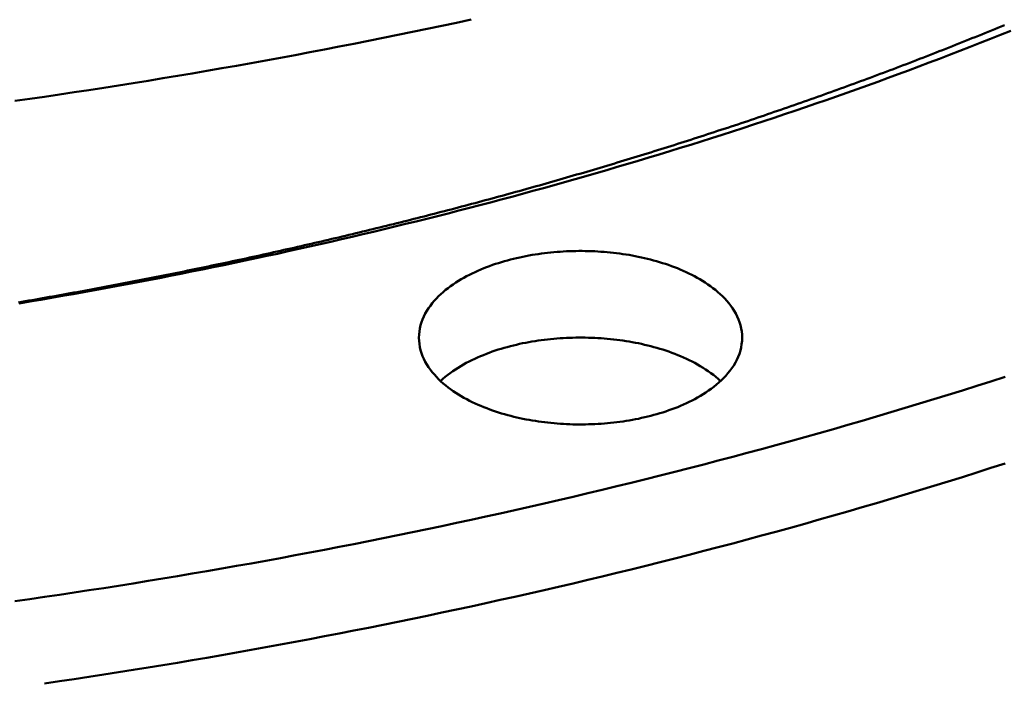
# Model space of a CAD drawing. Header units: millimetres. Extents: x 0 to 841, y 0 to 594.
# Tile 18 of 36: x 373 to 411, y 286 to 312. Entities that reach past the tile are written whole.
import ezdxf

# ---------------------------------------------------------------- set-up
doc = ezdxf.new("R2010")
doc.units = ezdxf.units.MM
doc.layers.add('FINA', color=7, linetype='CONTINUOUS', lineweight=25)
doc.layers.add('VIS', color=7, linetype='CONTINUOUS', lineweight=50)

msp = doc.modelspace()

# ---------------------------------------------------------------- linework, layer by layer
at = {"layer": 'FINA'}
for points in [[(372.654, 308.552), (373.222, 308.633), (373.789, 308.715), (374.356, 308.799), (374.923, 308.884), (375.49, 308.97), (376.057, 309.057), (376.624, 309.146), (377.19, 309.236), (377.756, 309.327), (378.322, 309.42), (378.888, 309.514), (379.453, 309.609), (380.018, 309.706), (380.583, 309.804), (381.148, 309.903), (381.713, 310.004), (382.277, 310.106), (382.841, 310.209), (383.405, 310.313), (383.969, 310.419), (384.532, 310.527), (385.095, 310.635), (385.658, 310.745), (386.22, 310.857), (386.783, 310.969), (387.345, 311.083), (387.906, 311.199), (388.468, 311.315), (389.029, 311.434), (389.59, 311.553), (390.15, 311.674)], [(372.782, 300.823), (372.915, 300.845), (373.048, 300.868), (373.181, 300.891), (373.314, 300.914), (373.447, 300.937), (373.579, 300.961), (373.712, 300.984), (373.845, 301.007), (373.978, 301.031), (374.111, 301.054), (374.244, 301.078), (374.376, 301.102), (374.509, 301.125), (374.642, 301.149), (374.774, 301.173), (374.907, 301.197), (375.04, 301.221), (375.172, 301.246), (375.305, 301.27), (375.438, 301.294), (375.57, 301.319), (375.703, 301.343), (375.836, 301.368), (375.968, 301.393), (376.101, 301.418), (376.233, 301.443), (376.366, 301.468), (376.498, 301.493), (376.631, 301.518), (376.763, 301.543), (376.896, 301.569), (377.028, 301.594), (377.16, 301.62), (377.293, 301.645), (377.425, 301.671), (377.558, 301.697), (377.69, 301.723), (377.822, 301.749), (377.954, 301.775), (378.087, 301.801), (378.219, 301.827), (378.351, 301.854), (378.484, 301.88), (378.616, 301.907), (378.748, 301.933), (378.88, 301.96), (379.012, 301.987), (379.144, 302.014), (379.277, 302.041), (379.409, 302.068), (379.541, 302.095), (379.673, 302.122), (379.805, 302.15), (379.937, 302.177), (380.069, 302.205), (380.201, 302.232), (380.333, 302.26), (380.465, 302.288), (380.597, 302.316), (380.729, 302.344), (380.861, 302.372), (380.993, 302.4), (381.124, 302.428), (381.256, 302.456), (381.388, 302.485), (381.52, 302.513), (381.652, 302.542), (381.783, 302.571), (381.915, 302.599), (382.047, 302.628), (382.179, 302.657), (382.31, 302.686), (382.442, 302.715), (382.574, 302.745), (382.705, 302.774), (382.837, 302.803), (382.968, 302.833), (383.1, 302.863), (383.232, 302.892), (383.363, 302.922), (383.495, 302.952), (383.626, 302.982), (383.758, 303.012), (383.889, 303.042), (384.02, 303.072), (384.152, 303.103), (384.283, 303.133), (384.414, 303.164), (384.546, 303.194), (384.677, 303.225), (384.808, 303.256), (384.94, 303.287), (385.071, 303.318), (385.202, 303.349), (385.333, 303.38), (385.465, 303.411), (385.596, 303.443), (385.727, 303.474), (385.858, 303.506), (385.989, 303.537), (386.12, 303.569), (386.251, 303.601), (386.382, 303.633), (386.513, 303.665), (386.644, 303.697), (386.775, 303.729), (386.906, 303.762), (387.037, 303.794), (387.168, 303.826), (387.299, 303.859), (387.429, 303.892), (387.56, 303.925), (387.691, 303.957), (387.822, 303.99), (387.953, 304.023), (388.083, 304.057), (388.214, 304.09), (388.345, 304.123), (388.475, 304.157), (388.606, 304.19), (388.737, 304.224), (388.867, 304.258), (388.998, 304.291), (389.128, 304.325), (389.259, 304.359), (389.389, 304.393), (389.52, 304.428), (389.65, 304.462), (389.78, 304.496), (389.911, 304.531), (390.041, 304.565), (390.171, 304.6), (390.302, 304.635), (390.432, 304.67), (390.562, 304.705), (390.692, 304.74), (390.823, 304.775), (390.953, 304.81), (391.083, 304.846), (391.213, 304.881), (391.343, 304.917), (391.473, 304.952), (391.603, 304.988), (391.733, 305.024), (391.863, 305.06), (391.993, 305.096), (392.123, 305.132), (392.253, 305.168), (392.383, 305.205), (392.513, 305.241), (392.642, 305.278), (392.772, 305.314), (392.902, 305.351), (393.032, 305.388), (393.161, 305.425), (393.291, 305.462), (393.421, 305.499), (393.55, 305.536), (393.68, 305.573), (393.81, 305.611), (393.939, 305.648), (394.069, 305.686), (394.198, 305.724), (394.327, 305.761), (394.457, 305.799), (394.586, 305.837), (394.716, 305.875), (394.845, 305.914), (394.974, 305.952), (395.104, 305.99), (395.233, 306.029), (395.362, 306.068), (395.491, 306.106), (395.62, 306.145), (395.749, 306.184), (395.879, 306.223), (396.008, 306.262), (396.137, 306.301), (396.266, 306.341), (396.395, 306.38), (396.523, 306.42), (396.652, 306.459), (396.781, 306.499), (396.91, 306.539), (397.039, 306.579), (397.168, 306.619), (397.296, 306.659), (397.425, 306.699), (397.554, 306.739), (397.682, 306.78), (397.811, 306.82), (397.94, 306.861), (398.068, 306.902), (398.197, 306.943), (398.325, 306.984), (398.454, 307.025), (398.582, 307.066), (398.71, 307.107), (398.839, 307.148), (398.967, 307.19), (399.095, 307.232), (399.224, 307.273), (399.352, 307.315), (399.48, 307.357), (399.608, 307.399), (399.736, 307.441), (399.864, 307.483), (399.993, 307.525), (400.121, 307.568), (400.249, 307.61), (400.376, 307.653), (400.504, 307.696), (400.632, 307.739), (400.76, 307.781), (400.888, 307.824), (401.016, 307.868), (401.143, 307.911), (401.271, 307.954), (401.399, 307.998), (401.526, 308.041), (401.654, 308.085), (401.782, 308.129), (401.909, 308.173), (402.036, 308.217), (402.164, 308.261), (402.291, 308.305), (402.419, 308.349), (402.546, 308.394), (402.673, 308.438), (402.801, 308.483), (402.928, 308.527), (403.055, 308.572), (403.182, 308.617), (403.309, 308.662), (403.436, 308.708), (403.563, 308.753), (403.69, 308.798), (403.817, 308.844), (403.944, 308.889), (404.071, 308.935), (404.198, 308.981), (404.325, 309.027), (404.451, 309.073), (404.578, 309.119), (404.705, 309.165), (404.831, 309.212), (404.958, 309.258), (405.085, 309.305), (405.211, 309.351), (405.338, 309.398), (405.464, 309.445), (405.59, 309.492), (405.717, 309.539), (405.843, 309.586), (405.969, 309.634), (406.096, 309.681), (406.222, 309.729), (406.348, 309.777), (406.474, 309.824), (406.6, 309.872), (406.726, 309.92), (406.852, 309.968), (406.978, 310.017), (407.104, 310.065), (407.23, 310.113), (407.355, 310.162), (407.481, 310.211), (407.607, 310.26), (407.733, 310.308), (407.858, 310.358), (407.984, 310.407), (408.109, 310.456), (408.235, 310.505), (408.36, 310.555), (408.486, 310.604), (408.611, 310.654), (408.736, 310.704), (408.862, 310.754), (408.987, 310.804), (409.112, 310.854), (409.237, 310.904), (409.362, 310.955), (409.487, 311.005), (409.612, 311.056), (409.737, 311.107), (409.862, 311.158), (409.987, 311.209), (410.112, 311.26), (410.237, 311.311), (410.361, 311.362), (410.486, 311.414), (410.61, 311.465)], [(372.812, 300.786), (373.226, 300.855), (373.641, 300.926), (374.055, 300.997), (374.47, 301.07), (374.884, 301.143), (375.298, 301.217), (375.712, 301.292), (376.125, 301.367), (376.539, 301.444), (376.952, 301.521), (377.365, 301.599), (377.778, 301.678), (378.191, 301.758), (378.604, 301.838), (379.017, 301.92), (379.429, 302.002), (379.841, 302.085), (380.253, 302.17), (380.665, 302.254), (381.077, 302.34), (381.488, 302.427), (381.9, 302.514), (382.311, 302.603), (382.722, 302.692), (383.133, 302.782), (383.543, 302.873), (383.954, 302.965), (384.364, 303.057), (384.774, 303.151), (385.184, 303.245), (385.593, 303.341), (386.003, 303.437), (386.412, 303.534), (386.821, 303.632), (387.229, 303.731), (387.638, 303.831), (388.046, 303.931), (388.454, 304.033), (388.862, 304.136), (389.27, 304.239), (389.677, 304.343), (390.084, 304.448), (390.491, 304.554), (390.898, 304.661), (391.304, 304.769), (391.711, 304.878), (392.117, 304.988), (392.522, 305.099), (392.928, 305.21), (393.333, 305.323), (393.738, 305.436), (394.143, 305.551), (394.547, 305.666), (394.951, 305.782), (395.355, 305.9), (395.759, 306.018), (396.162, 306.137), (396.565, 306.257), (396.968, 306.378), (397.37, 306.5), (397.772, 306.623), (398.174, 306.747), (398.576, 306.872), (398.977, 306.998), (399.378, 307.125), (399.779, 307.252), (400.179, 307.381), (400.579, 307.511), (400.979, 307.642), (401.378, 307.774), (401.777, 307.906), (402.176, 308.04), (402.574, 308.175), (402.972, 308.311), (403.37, 308.448), (403.767, 308.586), (404.164, 308.724), (404.56, 308.864), (404.957, 309.005), (405.353, 309.147), (405.748, 309.29), (406.143, 309.434), (406.538, 309.579), (406.932, 309.725), (407.326, 309.872), (407.72, 310.021), (408.113, 310.17), (408.506, 310.32), (408.898, 310.472), (409.29, 310.624), (409.681, 310.778), (410.072, 310.932), (410.463, 311.088), (410.853, 311.245)], [(388.15, 299.467), (388.154, 299.588), (388.166, 299.708), (388.186, 299.826), (388.214, 299.944), (388.249, 300.059), (388.291, 300.172), (388.339, 300.282), (388.393, 300.39), (388.453, 300.495), (388.518, 300.596), (388.587, 300.695), (388.661, 300.79), (388.739, 300.882), (388.82, 300.971), (388.904, 301.058), (388.991, 301.141), (389.081, 301.221), (389.173, 301.299), (389.268, 301.373), (389.364, 301.445), (389.463, 301.515), (389.563, 301.582), (389.665, 301.647), (389.768, 301.709), (389.872, 301.769), (389.978, 301.827), (390.085, 301.883), (390.193, 301.936), (390.302, 301.988), (390.411, 302.037), (390.522, 302.085), (390.633, 302.131), (390.746, 302.175), (390.858, 302.217), (390.972, 302.258), (391.086, 302.297), (391.201, 302.334), (391.316, 302.37), (391.431, 302.403), (391.548, 302.436), (391.664, 302.467), (391.781, 302.496), (391.898, 302.524), (392.016, 302.55), (392.134, 302.575), (392.252, 302.599), (392.37, 302.621), (392.489, 302.642), (392.608, 302.661), (392.727, 302.679), (392.846, 302.696), (392.966, 302.711), (393.086, 302.725), (393.206, 302.738), (393.325, 302.749), (393.446, 302.76), (393.566, 302.768), (393.686, 302.776), (393.806, 302.782), (393.927, 302.787), (394.047, 302.791), (394.168, 302.794), (394.288, 302.795), (394.409, 302.795), (394.529, 302.794), (394.65, 302.791), (394.77, 302.787), (394.891, 302.782), (395.011, 302.776), (395.131, 302.768), (395.251, 302.76), (395.371, 302.749), (395.491, 302.738), (395.611, 302.725), (395.731, 302.711), (395.851, 302.696), (395.97, 302.679), (396.089, 302.661), (396.208, 302.642), (396.327, 302.621), (396.445, 302.599), (396.563, 302.575), (396.681, 302.55), (396.799, 302.524), (396.916, 302.496), (397.033, 302.467), (397.149, 302.436), (397.265, 302.403), (397.381, 302.37), (397.496, 302.334), (397.611, 302.297), (397.725, 302.258), (397.838, 302.217), (397.951, 302.175), (398.063, 302.131), (398.175, 302.085), (398.286, 302.037), (398.395, 301.988), (398.504, 301.936), (398.612, 301.883), (398.719, 301.827), (398.825, 301.769), (398.929, 301.709), (399.032, 301.647), (399.134, 301.582), (399.234, 301.515), (399.333, 301.445), (399.429, 301.373), (399.524, 301.299), (399.616, 301.221), (399.706, 301.141), (399.793, 301.058), (399.877, 300.971), (399.958, 300.882), (400.036, 300.79), (400.11, 300.695), (400.179, 300.596), (400.244, 300.495), (400.304, 300.39), (400.358, 300.282), (400.406, 300.172), (400.448, 300.059), (400.483, 299.944), (400.511, 299.826), (400.531, 299.708), (400.543, 299.588), (400.547, 299.467)], [(398.731, 297.114), (398.624, 297.058), (398.517, 297.004), (398.408, 296.952), (398.298, 296.902), (398.187, 296.854), (398.076, 296.808), (397.963, 296.764), (397.85, 296.721), (397.737, 296.681), (397.623, 296.642), (397.508, 296.604), (397.393, 296.568), (397.277, 296.534), (397.161, 296.502), (397.044, 296.471), (396.927, 296.441), (396.81, 296.413), (396.692, 296.387), (396.574, 296.361), (396.456, 296.338), (396.337, 296.315), (396.219, 296.295), (396.1, 296.275), (395.98, 296.257), (395.861, 296.24), (395.741, 296.225), (395.621, 296.21), (395.501, 296.198), (395.381, 296.186), (395.261, 296.176), (395.141, 296.167), (395.02, 296.159), (394.9, 296.153), (394.779, 296.147), (394.659, 296.144), (394.538, 296.141), (394.418, 296.14), (394.297, 296.14), (394.176, 296.141), (394.056, 296.143), (393.935, 296.147), (393.814, 296.152), (393.694, 296.158), (393.574, 296.166), (393.453, 296.174), (393.333, 296.184), (393.213, 296.196), (393.093, 296.208), (392.973, 296.222), (392.853, 296.238), (392.734, 296.254), (392.615, 296.272), (392.495, 296.292), (392.377, 296.312), (392.258, 296.334), (392.14, 296.358), (392.022, 296.383), (391.904, 296.409), (391.787, 296.437), (391.669, 296.466), (391.553, 296.497), (391.437, 296.53), (391.321, 296.563), (391.206, 296.599), (391.091, 296.636), (390.977, 296.675), (390.863, 296.715), (390.75, 296.758), (390.638, 296.802), (390.526, 296.848), (390.415, 296.895), (390.305, 296.945), (390.196, 296.997), (390.088, 297.05), (389.981, 297.106), (389.875, 297.164), (389.771, 297.224), (389.667, 297.286), (389.565, 297.351), (389.465, 297.418), (389.366, 297.487), (389.27, 297.56), (389.175, 297.634), (389.083, 297.712), (388.993, 297.792), (388.905, 297.875), (388.821, 297.962), (388.74, 298.051), (388.662, 298.143), (388.588, 298.239), (388.519, 298.337), (388.454, 298.439), (388.394, 298.544), (388.339, 298.651), (388.291, 298.762), (388.249, 298.875), (388.214, 298.99), (388.187, 299.108), (388.166, 299.227), (388.154, 299.347), (388.15, 299.467)], [(388.978, 297.806), (389.067, 297.887), (389.16, 297.965), (389.254, 298.041), (389.351, 298.113), (389.449, 298.184), (389.549, 298.251), (389.651, 298.316), (389.754, 298.379), (389.859, 298.44), (389.965, 298.498), (390.072, 298.554), (390.18, 298.608), (390.289, 298.66), (390.4, 298.71), (390.51, 298.758), (390.622, 298.804), (390.735, 298.849), (390.848, 298.891), (390.962, 298.932), (391.076, 298.971), (391.191, 299.009), (391.306, 299.045), (391.422, 299.079), (391.539, 299.111), (391.656, 299.143), (391.773, 299.172), (391.89, 299.2), (392.008, 299.227), (392.127, 299.252), (392.245, 299.276), (392.364, 299.298), (392.483, 299.319), (392.602, 299.338), (392.722, 299.356), (392.842, 299.373), (392.962, 299.389), (393.082, 299.403), (393.202, 299.416), (393.322, 299.427), (393.443, 299.437), (393.563, 299.446), (393.684, 299.454), (393.805, 299.46), (393.925, 299.465), (394.046, 299.469), (394.167, 299.472), (394.288, 299.473), (394.409, 299.473), (394.53, 299.472), (394.651, 299.469), (394.772, 299.465), (394.892, 299.46), (395.013, 299.454), (395.134, 299.446), (395.254, 299.437), (395.375, 299.427), (395.495, 299.416), (395.615, 299.403), (395.735, 299.389), (395.855, 299.373), (395.975, 299.356), (396.095, 299.338), (396.214, 299.319), (396.333, 299.298), (396.452, 299.276), (396.57, 299.252), (396.689, 299.227), (396.807, 299.2), (396.924, 299.172), (397.041, 299.143), (397.158, 299.111), (397.275, 299.079), (397.391, 299.045), (397.506, 299.009), (397.621, 298.971), (397.735, 298.932), (397.849, 298.891), (397.962, 298.849), (398.075, 298.804), (398.187, 298.758), (398.297, 298.71), (398.408, 298.66), (398.517, 298.608), (398.625, 298.554), (398.732, 298.498), (398.838, 298.44), (398.942, 298.379), (399.046, 298.316), (399.148, 298.251), (399.248, 298.184), (399.346, 298.113), (399.443, 298.041), (399.537, 297.965), (399.63, 297.887), (399.719, 297.806)], [(400.547, 299.467), (400.542, 299.343), (400.529, 299.218), (400.508, 299.096), (400.478, 298.974), (400.441, 298.855), (400.396, 298.739), (400.345, 298.625), (400.287, 298.515), (400.224, 298.407), (400.155, 298.303), (400.081, 298.202), (400.003, 298.105), (399.922, 298.011), (399.836, 297.92), (399.747, 297.832), (399.655, 297.748), (399.561, 297.666), (399.464, 297.588), (399.365, 297.512), (399.263, 297.44), (399.16, 297.369), (399.055, 297.302), (398.949, 297.237), (398.841, 297.174), (398.731, 297.114)], [(372.654, 289.358), (373.222, 289.439), (373.789, 289.521), (374.356, 289.605), (374.923, 289.69), (375.49, 289.776), (376.057, 289.863), (376.624, 289.952), (377.19, 290.042), (377.756, 290.133), (378.322, 290.226), (378.888, 290.32), (379.453, 290.415), (380.018, 290.512), (380.583, 290.61), (381.148, 290.709), (381.713, 290.81), (382.277, 290.912), (382.841, 291.015), (383.405, 291.119), (383.969, 291.225), (384.532, 291.333), (385.095, 291.441), (385.658, 291.551), (386.22, 291.663), (386.783, 291.775), (387.345, 291.889), (387.906, 292.005), (388.468, 292.121), (389.029, 292.24), (389.59, 292.359), (390.15, 292.48), (390.71, 292.602), (391.27, 292.726), (391.83, 292.851), (392.389, 292.978), (392.948, 293.105), (393.507, 293.235), (394.065, 293.365), (394.623, 293.498), (395.181, 293.631), (395.738, 293.766), (396.295, 293.902), (396.852, 294.04), (397.408, 294.18), (397.964, 294.32), (398.52, 294.462), (399.075, 294.606), (399.63, 294.751), (400.184, 294.898), (400.738, 295.045), (401.292, 295.195), (401.845, 295.346), (402.398, 295.498), (402.95, 295.652), (403.502, 295.808), (404.054, 295.964), (404.605, 296.123), (405.156, 296.283), (405.706, 296.444), (406.256, 296.607), (406.805, 296.772), (407.354, 296.938), (407.902, 297.105), (408.45, 297.274), (408.998, 297.445), (409.545, 297.617), (410.091, 297.791), (410.637, 297.966)], [(373.789, 286.199), (374.356, 286.283), (374.923, 286.368), (375.49, 286.454), (376.057, 286.541), (376.624, 286.63), (377.19, 286.72), (377.756, 286.811), (378.322, 286.904), (378.888, 286.998), (379.453, 287.093), (380.018, 287.19), (380.583, 287.288), (381.148, 287.387), (381.713, 287.488), (382.277, 287.59), (382.841, 287.693), (383.405, 287.797), (383.969, 287.903), (384.532, 288.011), (385.095, 288.119), (385.658, 288.229), (386.22, 288.34), (386.783, 288.453), (387.345, 288.567), (387.906, 288.683), (388.468, 288.799), (389.029, 288.918), (389.59, 289.037), (390.15, 289.158), (390.71, 289.28), (391.27, 289.404), (391.83, 289.529), (392.389, 289.656), (392.948, 289.783), (393.507, 289.913), (394.065, 290.043), (394.623, 290.176), (395.181, 290.309), (395.738, 290.444), (396.295, 290.58), (396.852, 290.718), (397.408, 290.857), (397.964, 290.998), (398.52, 291.14), (399.075, 291.284), (399.63, 291.429), (400.184, 291.575), (400.738, 291.723), (401.292, 291.873), (401.845, 292.024), (402.398, 292.176), (402.95, 292.33), (403.502, 292.486), (404.054, 292.642), (404.605, 292.801), (405.156, 292.961), (405.706, 293.122), (406.256, 293.285), (406.805, 293.45), (407.354, 293.616), (407.902, 293.783), (408.45, 293.952), (408.998, 294.123), (409.545, 294.295), (410.091, 294.469), (410.637, 294.644)]]:
    msp.add_lwpolyline(points, dxfattribs=at)
at = {"layer": 'VIS'}
for points in [[(372.654, 308.552), (373.222, 308.633), (373.789, 308.715), (374.356, 308.799), (374.923, 308.884), (375.49, 308.97), (376.057, 309.057), (376.624, 309.146), (377.19, 309.236), (377.756, 309.327), (378.322, 309.42), (378.888, 309.514), (379.453, 309.609), (380.018, 309.706), (380.583, 309.804), (381.148, 309.903), (381.713, 310.004), (382.277, 310.106), (382.841, 310.209), (383.405, 310.313), (383.969, 310.419), (384.532, 310.527), (385.095, 310.635), (385.658, 310.745), (386.22, 310.857), (386.783, 310.969), (387.345, 311.083), (387.906, 311.199), (388.468, 311.315), (389.029, 311.434), (389.59, 311.553), (390.15, 311.674)], [(372.782, 300.823), (372.915, 300.845), (373.048, 300.868), (373.181, 300.891), (373.314, 300.914), (373.447, 300.937), (373.579, 300.961), (373.712, 300.984), (373.845, 301.007), (373.978, 301.031), (374.111, 301.054), (374.244, 301.078), (374.376, 301.102), (374.509, 301.125), (374.642, 301.149), (374.774, 301.173), (374.907, 301.197), (375.04, 301.221), (375.172, 301.246), (375.305, 301.27), (375.438, 301.294), (375.57, 301.319), (375.703, 301.343), (375.836, 301.368), (375.968, 301.393), (376.101, 301.418), (376.233, 301.443), (376.366, 301.468), (376.498, 301.493), (376.631, 301.518), (376.763, 301.543), (376.896, 301.569), (377.028, 301.594), (377.16, 301.62), (377.293, 301.645), (377.425, 301.671), (377.558, 301.697), (377.69, 301.723), (377.822, 301.749), (377.954, 301.775), (378.087, 301.801), (378.219, 301.827), (378.351, 301.854), (378.484, 301.88), (378.616, 301.907), (378.748, 301.933), (378.88, 301.96), (379.012, 301.987), (379.144, 302.014), (379.277, 302.041), (379.409, 302.068), (379.541, 302.095), (379.673, 302.122), (379.805, 302.15), (379.937, 302.177), (380.069, 302.205), (380.201, 302.232), (380.333, 302.26), (380.465, 302.288), (380.597, 302.316), (380.729, 302.344), (380.861, 302.372), (380.993, 302.4), (381.124, 302.428), (381.256, 302.456), (381.388, 302.485), (381.52, 302.513), (381.652, 302.542), (381.783, 302.571), (381.915, 302.599), (382.047, 302.628), (382.179, 302.657), (382.31, 302.686), (382.442, 302.715), (382.574, 302.745), (382.705, 302.774), (382.837, 302.803), (382.968, 302.833), (383.1, 302.863), (383.232, 302.892), (383.363, 302.922), (383.495, 302.952), (383.626, 302.982), (383.758, 303.012), (383.889, 303.042), (384.02, 303.072), (384.152, 303.103), (384.283, 303.133), (384.414, 303.164), (384.546, 303.194), (384.677, 303.225), (384.808, 303.256), (384.94, 303.287), (385.071, 303.318), (385.202, 303.349), (385.333, 303.38), (385.465, 303.411), (385.596, 303.443), (385.727, 303.474), (385.858, 303.506), (385.989, 303.537), (386.12, 303.569), (386.251, 303.601), (386.382, 303.633), (386.513, 303.665), (386.644, 303.697), (386.775, 303.729), (386.906, 303.762), (387.037, 303.794), (387.168, 303.826), (387.299, 303.859), (387.429, 303.892), (387.56, 303.925), (387.691, 303.957), (387.822, 303.99), (387.953, 304.023), (388.083, 304.057), (388.214, 304.09), (388.345, 304.123), (388.475, 304.157), (388.606, 304.19), (388.737, 304.224), (388.867, 304.258), (388.998, 304.291), (389.128, 304.325), (389.259, 304.359), (389.389, 304.393), (389.52, 304.428), (389.65, 304.462), (389.78, 304.496), (389.911, 304.531), (390.041, 304.565), (390.171, 304.6), (390.302, 304.635), (390.432, 304.67), (390.562, 304.705), (390.692, 304.74), (390.823, 304.775), (390.953, 304.81), (391.083, 304.846), (391.213, 304.881), (391.343, 304.917), (391.473, 304.952), (391.603, 304.988), (391.733, 305.024), (391.863, 305.06), (391.993, 305.096), (392.123, 305.132), (392.253, 305.168), (392.383, 305.205), (392.513, 305.241), (392.642, 305.278), (392.772, 305.314), (392.902, 305.351), (393.032, 305.388), (393.161, 305.425), (393.291, 305.462), (393.421, 305.499), (393.55, 305.536), (393.68, 305.573), (393.81, 305.611), (393.939, 305.648), (394.069, 305.686), (394.198, 305.724), (394.327, 305.761), (394.457, 305.799), (394.586, 305.837), (394.716, 305.875), (394.845, 305.914), (394.974, 305.952), (395.104, 305.99), (395.233, 306.029), (395.362, 306.068), (395.491, 306.106), (395.62, 306.145), (395.749, 306.184), (395.879, 306.223), (396.008, 306.262), (396.137, 306.301), (396.266, 306.341), (396.395, 306.38), (396.523, 306.42), (396.652, 306.459), (396.781, 306.499), (396.91, 306.539), (397.039, 306.579), (397.168, 306.619), (397.296, 306.659), (397.425, 306.699), (397.554, 306.739), (397.682, 306.78), (397.811, 306.82), (397.94, 306.861), (398.068, 306.902), (398.197, 306.943), (398.325, 306.984), (398.454, 307.025), (398.582, 307.066), (398.71, 307.107), (398.839, 307.148), (398.967, 307.19), (399.095, 307.232), (399.224, 307.273), (399.352, 307.315), (399.48, 307.357), (399.608, 307.399), (399.736, 307.441), (399.864, 307.483), (399.993, 307.525), (400.121, 307.568), (400.249, 307.61), (400.376, 307.653), (400.504, 307.696), (400.632, 307.739), (400.76, 307.781), (400.888, 307.824), (401.016, 307.868), (401.143, 307.911), (401.271, 307.954), (401.399, 307.998), (401.526, 308.041), (401.654, 308.085), (401.782, 308.129), (401.909, 308.173), (402.036, 308.217), (402.164, 308.261), (402.291, 308.305), (402.419, 308.349), (402.546, 308.394), (402.673, 308.438), (402.801, 308.483), (402.928, 308.527), (403.055, 308.572), (403.182, 308.617), (403.309, 308.662), (403.436, 308.708), (403.563, 308.753), (403.69, 308.798), (403.817, 308.844), (403.944, 308.889), (404.071, 308.935), (404.198, 308.981), (404.325, 309.027), (404.451, 309.073), (404.578, 309.119), (404.705, 309.165), (404.831, 309.212), (404.958, 309.258), (405.085, 309.305), (405.211, 309.351), (405.338, 309.398), (405.464, 309.445), (405.59, 309.492), (405.717, 309.539), (405.843, 309.586), (405.969, 309.634), (406.096, 309.681), (406.222, 309.729), (406.348, 309.777), (406.474, 309.824), (406.6, 309.872), (406.726, 309.92), (406.852, 309.968), (406.978, 310.017), (407.104, 310.065), (407.23, 310.113), (407.355, 310.162), (407.481, 310.211), (407.607, 310.26), (407.733, 310.308), (407.858, 310.358), (407.984, 310.407), (408.109, 310.456), (408.235, 310.505), (408.36, 310.555), (408.486, 310.604), (408.611, 310.654), (408.736, 310.704), (408.862, 310.754), (408.987, 310.804), (409.112, 310.854), (409.237, 310.904), (409.362, 310.955), (409.487, 311.005), (409.612, 311.056), (409.737, 311.107), (409.862, 311.158), (409.987, 311.209), (410.112, 311.26), (410.237, 311.311), (410.361, 311.362), (410.486, 311.414), (410.61, 311.465)], [(372.812, 300.786), (373.226, 300.855), (373.641, 300.926), (374.055, 300.997), (374.47, 301.07), (374.884, 301.143), (375.298, 301.217), (375.712, 301.292), (376.125, 301.367), (376.539, 301.444), (376.952, 301.521), (377.365, 301.599), (377.778, 301.678), (378.191, 301.758), (378.604, 301.838), (379.017, 301.92), (379.429, 302.002), (379.841, 302.085), (380.253, 302.17), (380.665, 302.254), (381.077, 302.34), (381.488, 302.427), (381.9, 302.514), (382.311, 302.603), (382.722, 302.692), (383.133, 302.782), (383.543, 302.873), (383.954, 302.965), (384.364, 303.057), (384.774, 303.151), (385.184, 303.245), (385.593, 303.341), (386.003, 303.437), (386.412, 303.534), (386.821, 303.632), (387.229, 303.731), (387.638, 303.831), (388.046, 303.931), (388.454, 304.033), (388.862, 304.136), (389.27, 304.239), (389.677, 304.343), (390.084, 304.448), (390.491, 304.554), (390.898, 304.661), (391.304, 304.769), (391.711, 304.878), (392.117, 304.988), (392.522, 305.099), (392.928, 305.21), (393.333, 305.323), (393.738, 305.436), (394.143, 305.551), (394.547, 305.666), (394.951, 305.782), (395.355, 305.9), (395.759, 306.018), (396.162, 306.137), (396.565, 306.257), (396.968, 306.378), (397.37, 306.5), (397.772, 306.623), (398.174, 306.747), (398.576, 306.872), (398.977, 306.998), (399.378, 307.125), (399.779, 307.252), (400.179, 307.381), (400.579, 307.511), (400.979, 307.642), (401.378, 307.774), (401.777, 307.906), (402.176, 308.04), (402.574, 308.175), (402.972, 308.311), (403.37, 308.448), (403.767, 308.586), (404.164, 308.724), (404.56, 308.864), (404.957, 309.005), (405.353, 309.147), (405.748, 309.29), (406.143, 309.434), (406.538, 309.579), (406.932, 309.725), (407.326, 309.872), (407.72, 310.021), (408.113, 310.17), (408.506, 310.32), (408.898, 310.472), (409.29, 310.624), (409.681, 310.778), (410.072, 310.932), (410.463, 311.088), (410.853, 311.245)], [(388.15, 299.467), (388.154, 299.588), (388.166, 299.708), (388.186, 299.826), (388.214, 299.944), (388.249, 300.059), (388.291, 300.172), (388.339, 300.282), (388.393, 300.39), (388.453, 300.495), (388.518, 300.596), (388.587, 300.695), (388.661, 300.79), (388.739, 300.882), (388.82, 300.971), (388.904, 301.058), (388.991, 301.141), (389.081, 301.221), (389.173, 301.299), (389.268, 301.373), (389.364, 301.445), (389.463, 301.515), (389.563, 301.582), (389.665, 301.647), (389.768, 301.709), (389.872, 301.769), (389.978, 301.827), (390.085, 301.883), (390.193, 301.936), (390.302, 301.988), (390.411, 302.037), (390.522, 302.085), (390.633, 302.131), (390.746, 302.175), (390.858, 302.217), (390.972, 302.258), (391.086, 302.297), (391.201, 302.334), (391.316, 302.37), (391.431, 302.403), (391.548, 302.436), (391.664, 302.467), (391.781, 302.496), (391.898, 302.524), (392.016, 302.55), (392.134, 302.575), (392.252, 302.599), (392.37, 302.621), (392.489, 302.642), (392.608, 302.661), (392.727, 302.679), (392.846, 302.696), (392.966, 302.711), (393.086, 302.725), (393.206, 302.738), (393.325, 302.749), (393.446, 302.76), (393.566, 302.768), (393.686, 302.776), (393.806, 302.782), (393.927, 302.787), (394.047, 302.791), (394.168, 302.794), (394.288, 302.795), (394.409, 302.795), (394.529, 302.794), (394.65, 302.791), (394.77, 302.787), (394.891, 302.782), (395.011, 302.776), (395.131, 302.768), (395.251, 302.76), (395.371, 302.749), (395.491, 302.738), (395.611, 302.725), (395.731, 302.711), (395.851, 302.696), (395.97, 302.679), (396.089, 302.661), (396.208, 302.642), (396.327, 302.621), (396.445, 302.599), (396.563, 302.575), (396.681, 302.55), (396.799, 302.524), (396.916, 302.496), (397.033, 302.467), (397.149, 302.436), (397.265, 302.403), (397.381, 302.37), (397.496, 302.334), (397.611, 302.297), (397.725, 302.258), (397.838, 302.217), (397.951, 302.175), (398.063, 302.131), (398.175, 302.085), (398.286, 302.037), (398.395, 301.988), (398.504, 301.936), (398.612, 301.883), (398.719, 301.827), (398.825, 301.769), (398.929, 301.709), (399.032, 301.647), (399.134, 301.582), (399.234, 301.515), (399.333, 301.445), (399.429, 301.373), (399.524, 301.299), (399.616, 301.221), (399.706, 301.141), (399.793, 301.058), (399.877, 300.971), (399.958, 300.882), (400.036, 300.79), (400.11, 300.695), (400.179, 300.596), (400.244, 300.495), (400.304, 300.39), (400.358, 300.282), (400.406, 300.172), (400.448, 300.059), (400.483, 299.944), (400.511, 299.826), (400.531, 299.708), (400.543, 299.588), (400.547, 299.467)], [(398.731, 297.114), (398.624, 297.058), (398.517, 297.004), (398.408, 296.952), (398.298, 296.902), (398.187, 296.854), (398.076, 296.808), (397.963, 296.764), (397.85, 296.721), (397.737, 296.681), (397.623, 296.642), (397.508, 296.604), (397.393, 296.568), (397.277, 296.534), (397.161, 296.502), (397.044, 296.471), (396.927, 296.441), (396.81, 296.413), (396.692, 296.387), (396.574, 296.361), (396.456, 296.338), (396.337, 296.315), (396.219, 296.295), (396.1, 296.275), (395.98, 296.257), (395.861, 296.24), (395.741, 296.225), (395.621, 296.21), (395.501, 296.198), (395.381, 296.186), (395.261, 296.176), (395.141, 296.167), (395.02, 296.159), (394.9, 296.153), (394.779, 296.147), (394.659, 296.144), (394.538, 296.141), (394.418, 296.14), (394.297, 296.14), (394.176, 296.141), (394.056, 296.143), (393.935, 296.147), (393.814, 296.152), (393.694, 296.158), (393.574, 296.166), (393.453, 296.174), (393.333, 296.184), (393.213, 296.196), (393.093, 296.208), (392.973, 296.222), (392.853, 296.238), (392.734, 296.254), (392.615, 296.272), (392.495, 296.292), (392.377, 296.312), (392.258, 296.334), (392.14, 296.358), (392.022, 296.383), (391.904, 296.409), (391.787, 296.437), (391.669, 296.466), (391.553, 296.497), (391.437, 296.53), (391.321, 296.563), (391.206, 296.599), (391.091, 296.636), (390.977, 296.675), (390.863, 296.715), (390.75, 296.758), (390.638, 296.802), (390.526, 296.848), (390.415, 296.895), (390.305, 296.945), (390.196, 296.997), (390.088, 297.05), (389.981, 297.106), (389.875, 297.164), (389.771, 297.224), (389.667, 297.286), (389.565, 297.351), (389.465, 297.418), (389.366, 297.487), (389.27, 297.56), (389.175, 297.634), (389.083, 297.712), (388.993, 297.792), (388.905, 297.875), (388.821, 297.962), (388.74, 298.051), (388.662, 298.143), (388.588, 298.239), (388.519, 298.337), (388.454, 298.439), (388.394, 298.544), (388.339, 298.651), (388.291, 298.762), (388.249, 298.875), (388.214, 298.99), (388.187, 299.108), (388.166, 299.227), (388.154, 299.347), (388.15, 299.467)], [(388.978, 297.806), (389.067, 297.887), (389.16, 297.965), (389.254, 298.041), (389.351, 298.113), (389.449, 298.184), (389.549, 298.251), (389.651, 298.316), (389.754, 298.379), (389.859, 298.44), (389.965, 298.498), (390.072, 298.554), (390.18, 298.608), (390.289, 298.66), (390.4, 298.71), (390.51, 298.758), (390.622, 298.804), (390.735, 298.849), (390.848, 298.891), (390.962, 298.932), (391.076, 298.971), (391.191, 299.009), (391.306, 299.045), (391.422, 299.079), (391.539, 299.111), (391.656, 299.143), (391.773, 299.172), (391.89, 299.2), (392.008, 299.227), (392.127, 299.252), (392.245, 299.276), (392.364, 299.298), (392.483, 299.319), (392.602, 299.338), (392.722, 299.356), (392.842, 299.373), (392.962, 299.389), (393.082, 299.403), (393.202, 299.416), (393.322, 299.427), (393.443, 299.437), (393.563, 299.446), (393.684, 299.454), (393.805, 299.46), (393.925, 299.465), (394.046, 299.469), (394.167, 299.472), (394.288, 299.473), (394.409, 299.473), (394.53, 299.472), (394.651, 299.469), (394.772, 299.465), (394.892, 299.46), (395.013, 299.454), (395.134, 299.446), (395.254, 299.437), (395.375, 299.427), (395.495, 299.416), (395.615, 299.403), (395.735, 299.389), (395.855, 299.373), (395.975, 299.356), (396.095, 299.338), (396.214, 299.319), (396.333, 299.298), (396.452, 299.276), (396.57, 299.252), (396.689, 299.227), (396.807, 299.2), (396.924, 299.172), (397.041, 299.143), (397.158, 299.111), (397.275, 299.079), (397.391, 299.045), (397.506, 299.009), (397.621, 298.971), (397.735, 298.932), (397.849, 298.891), (397.962, 298.849), (398.075, 298.804), (398.187, 298.758), (398.297, 298.71), (398.408, 298.66), (398.517, 298.608), (398.625, 298.554), (398.732, 298.498), (398.838, 298.44), (398.942, 298.379), (399.046, 298.316), (399.148, 298.251), (399.248, 298.184), (399.346, 298.113), (399.443, 298.041), (399.537, 297.965), (399.63, 297.887), (399.719, 297.806)], [(400.547, 299.467), (400.542, 299.343), (400.529, 299.218), (400.508, 299.096), (400.478, 298.974), (400.441, 298.855), (400.396, 298.739), (400.345, 298.625), (400.287, 298.515), (400.224, 298.407), (400.155, 298.303), (400.081, 298.202), (400.003, 298.105), (399.922, 298.011), (399.836, 297.92), (399.747, 297.832), (399.655, 297.748), (399.561, 297.666), (399.464, 297.588), (399.365, 297.512), (399.263, 297.44), (399.16, 297.369), (399.055, 297.302), (398.949, 297.237), (398.841, 297.174), (398.731, 297.114)], [(372.654, 289.358), (373.222, 289.439), (373.789, 289.521), (374.356, 289.605), (374.923, 289.69), (375.49, 289.776), (376.057, 289.863), (376.624, 289.952), (377.19, 290.042), (377.756, 290.133), (378.322, 290.226), (378.888, 290.32), (379.453, 290.415), (380.018, 290.512), (380.583, 290.61), (381.148, 290.709), (381.713, 290.81), (382.277, 290.912), (382.841, 291.015), (383.405, 291.119), (383.969, 291.225), (384.532, 291.333), (385.095, 291.441), (385.658, 291.551), (386.22, 291.663), (386.783, 291.775), (387.345, 291.889), (387.906, 292.005), (388.468, 292.121), (389.029, 292.24), (389.59, 292.359), (390.15, 292.48), (390.71, 292.602), (391.27, 292.726), (391.83, 292.851), (392.389, 292.978), (392.948, 293.105), (393.507, 293.235), (394.065, 293.365), (394.623, 293.498), (395.181, 293.631), (395.738, 293.766), (396.295, 293.902), (396.852, 294.04), (397.408, 294.18), (397.964, 294.32), (398.52, 294.462), (399.075, 294.606), (399.63, 294.751), (400.184, 294.898), (400.738, 295.045), (401.292, 295.195), (401.845, 295.346), (402.398, 295.498), (402.95, 295.652), (403.502, 295.808), (404.054, 295.964), (404.605, 296.123), (405.156, 296.283), (405.706, 296.444), (406.256, 296.607), (406.805, 296.772), (407.354, 296.938), (407.902, 297.105), (408.45, 297.274), (408.998, 297.445), (409.545, 297.617), (410.091, 297.791), (410.637, 297.966)], [(373.789, 286.199), (374.356, 286.283), (374.923, 286.368), (375.49, 286.454), (376.057, 286.541), (376.624, 286.63), (377.19, 286.72), (377.756, 286.811), (378.322, 286.904), (378.888, 286.998), (379.453, 287.093), (380.018, 287.19), (380.583, 287.288), (381.148, 287.387), (381.713, 287.488), (382.277, 287.59), (382.841, 287.693), (383.405, 287.797), (383.969, 287.903), (384.532, 288.011), (385.095, 288.119), (385.658, 288.229), (386.22, 288.34), (386.783, 288.453), (387.345, 288.567), (387.906, 288.683), (388.468, 288.799), (389.029, 288.918), (389.59, 289.037), (390.15, 289.158), (390.71, 289.28), (391.27, 289.404), (391.83, 289.529), (392.389, 289.656), (392.948, 289.783), (393.507, 289.913), (394.065, 290.043), (394.623, 290.176), (395.181, 290.309), (395.738, 290.444), (396.295, 290.58), (396.852, 290.718), (397.408, 290.857), (397.964, 290.998), (398.52, 291.14), (399.075, 291.284), (399.63, 291.429), (400.184, 291.575), (400.738, 291.723), (401.292, 291.873), (401.845, 292.024), (402.398, 292.176), (402.95, 292.33), (403.502, 292.486), (404.054, 292.642), (404.605, 292.801), (405.156, 292.961), (405.706, 293.122), (406.256, 293.285), (406.805, 293.45), (407.354, 293.616), (407.902, 293.783), (408.45, 293.952), (408.998, 294.123), (409.545, 294.295), (410.091, 294.469), (410.637, 294.644)]]:
    msp.add_lwpolyline(points, dxfattribs=at)

doc.saveas('drawing.dxf')
